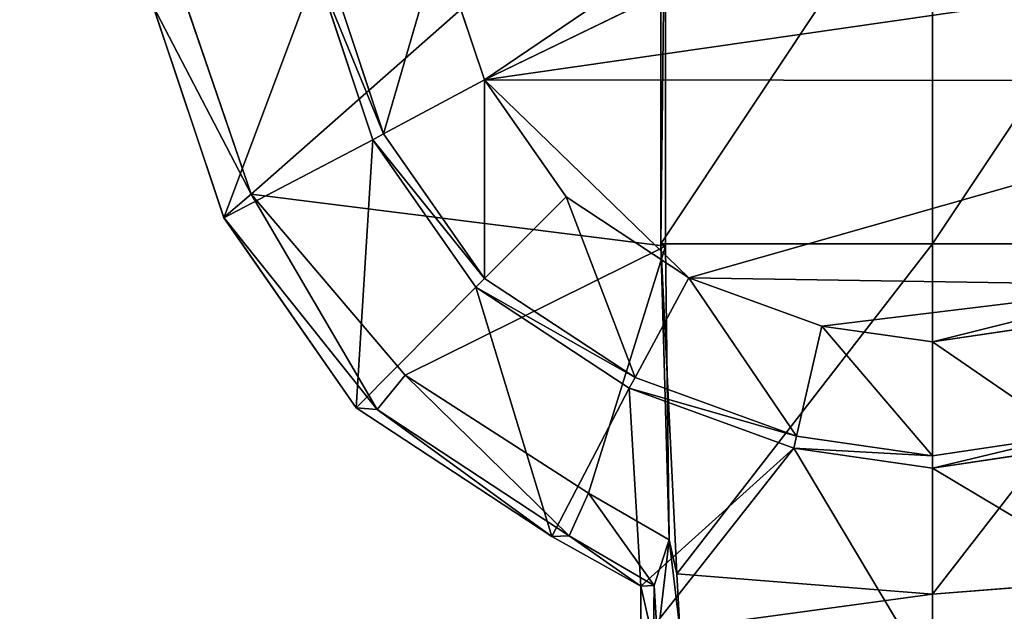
# Model space of a CAD drawing. Extents: x 0 to 22.9, y 0 to 20.5.
# Tile 42 of 233: x 7.2 to 8.3, y 1.2 to 1.8. Entities that reach past the tile are written whole.
import ezdxf

# ---------------------------------------------------------------- set-up
doc = ezdxf.new("R2010")
doc.units = 0
doc.header["$MEASUREMENT"] = 0
doc.layers.get('0').update_dxf_attribs({"color": 13, "linetype": 'CONTINUOUS'})
doc.layers.add('GALVANIZED_METAL', color=252, linetype='CONTINUOUS')
doc.layers.add('STAINLESS_STEEL', color=251, linetype='CONTINUOUS')

# ---------------------------------------------------------------- blocks, each defined once
blk = doc.blocks.new('NGM5458UC_TRADECAD_DXF')
at = {"layer": 'STAINLESS_STEEL', "color": 0}
for p, q in [((8.6596, 2.2068, 1.9061), (7.7221, 1.7534, 1.9061)), ((8.6596, 2.2068, 1.9061), (7.7221, 1.7534, 1.9061)), ((7.9076, 1.5829, 2.5423), (7.9076, 2.0106, 2.5423)), ((7.9076, 1.5829, 2.5423), (7.9076, 2.0106, 2.5423)), ((7.9028, 2.0037, 3.2786), (7.9028, 1.5854, 3.2788)), ((7.9028, 2.0037, 3.2786), (7.9028, 1.5854, 3.2788)), ((8.1815, 1.5854, 3.2787), (8.1815, 2.0037, 3.2785)), ((8.1815, 1.5854, 3.2787), (8.1815, 2.0037, 3.2785)), ((7.6756, 1.8927, 2.111), (7.7221, 1.7534, 2.1109)), ((7.7221, 1.7534, 1.9061), (7.6756, 1.8927, 1.9061)), ((7.6756, 1.8927, 2.111), (7.7221, 1.7534, 2.1109)), ((7.7221, 1.7534, 1.9061), (7.6756, 1.8927, 1.9061)), ((7.7221, 1.7534, 1.9061), (8.6881, 1.8927, 1.9061)), ((7.7221, 1.7534, 1.9061), (8.6881, 1.8927, 1.9061)), ((7.5623, 1.868, 2.1752), (7.6189, 1.6979, 2.1752)), ((7.6189, 1.6979, 2.1109), (7.5623, 1.868, 2.111)), ((7.5623, 1.868, 2.1752), (7.6189, 1.6979, 2.1752)), ((7.6189, 1.6979, 2.1109), (7.5623, 1.868, 2.111)), ((7.5501, 1.8653, 2.2887), (7.6079, 1.6918, 2.2887)), ((7.5501, 1.8653, 2.2887), (7.6079, 1.6918, 2.2887)), ((7.4132, 1.8403, 2.5423), (7.4831, 1.6363, 2.5423)), ((7.4132, 1.8403, 2.5423), (7.4831, 1.6363, 2.5423)), ((7.3824, 1.8299, 2.2887), (7.4551, 1.6118, 2.2887)), ((7.3824, 1.8299, 2.2887), (7.4551, 1.6118, 2.2887)), ((7.4551, 1.6122, 2.502), (7.3824, 1.8296, 2.502)), ((7.4551, 1.6122, 2.502), (7.3824, 1.8296, 2.502)), ((7.6189, 1.6979, 2.1109), (7.7221, 1.7534, 2.1109)), ((7.6189, 1.6979, 2.1109), (7.7221, 1.7534, 2.1109)), ((7.7221, 1.7534, 1.9061), (7.7221, 1.7534, 2.1109)), ((7.7221, 1.7534, 2.1109), (7.8058, 1.6335, 2.111)), ((7.8058, 1.6335, 1.9061), (7.7221, 1.7534, 1.9061)), ((7.7221, 1.7534, 1.9061), (7.7221, 1.7534, 2.1109)), ((7.7221, 1.7534, 2.1109), (7.8058, 1.6335, 2.111)), ((7.8058, 1.6335, 1.9061), (7.7221, 1.7534, 1.9061)), ((7.9316, 1.5506, 1.9061), (7.7221, 1.7534, 1.9061)), ((7.7221, 1.7534, 1.9061), (8.6414, 1.7524, 1.9061)), ((7.9316, 1.5506, 1.9061), (7.7221, 1.7534, 1.9061)), ((7.7221, 1.7534, 1.9061), (8.6414, 1.7524, 1.9061)), ((7.6189, 1.6979, 2.1752), (7.6079, 1.6918, 2.2887)), ((7.6189, 1.6979, 2.1752), (7.6079, 1.6918, 2.2887)), ((7.6189, 1.6979, 2.1109), (7.6189, 1.6979, 2.1752)), ((7.6189, 1.6979, 2.1752), (7.7223, 1.5499, 2.1752)), ((7.7223, 1.5499, 2.111), (7.6189, 1.6979, 2.1109)), ((7.6189, 1.6979, 2.1109), (7.6189, 1.6979, 2.1752)), ((7.6189, 1.6979, 2.1752), (7.7223, 1.5499, 2.1752)), ((7.7223, 1.5499, 2.111), (7.6189, 1.6979, 2.1109)), ((7.6079, 1.6918, 2.2887), (7.4551, 1.6118, 2.2887)), ((7.6079, 1.6918, 2.2887), (7.4551, 1.6118, 2.2887)), ((7.6079, 1.6918, 2.2887), (7.7133, 1.541, 2.2887)), ((7.6079, 1.6918, 2.2887), (7.7133, 1.541, 2.2887)), ((7.4831, 1.6363, 2.5423), (7.4551, 1.6122, 2.502)), ((7.4831, 1.6363, 2.5423), (7.4551, 1.6122, 2.502)), ((7.4831, 1.6363, 2.5423), (7.9076, 1.5829, 2.5423)), ((7.4831, 1.6363, 2.5423), (7.6408, 1.4508, 2.5423)), ((7.4831, 1.6363, 2.5423), (7.9076, 1.5829, 2.5423)), ((7.4831, 1.6363, 2.5423), (7.6408, 1.4508, 2.5423)), ((7.8058, 1.6335, 2.111), (7.7223, 1.5499, 2.111)), ((7.8058, 1.6335, 2.111), (7.7223, 1.5499, 2.111)), ((7.8058, 1.6335, 1.9061), (7.8058, 1.6335, 2.111)), ((7.8058, 1.6335, 2.111), (7.9316, 1.5506, 2.111)), ((7.9316, 1.5506, 1.9061), (7.8058, 1.6335, 1.9061)), ((7.8058, 1.6335, 1.9061), (7.8058, 1.6335, 2.111)), ((7.8058, 1.6335, 2.111), (7.9316, 1.5506, 2.111)), ((7.9316, 1.5506, 1.9061), (7.8058, 1.6335, 1.9061)), ((7.4551, 1.6122, 2.502), (7.4551, 1.6118, 2.2887)), ((7.6124, 1.4156, 2.502), (7.4551, 1.6122, 2.502)), ((7.6124, 1.4156, 2.502), (7.4551, 1.6122, 2.502)), ((7.4551, 1.6122, 2.502), (7.4551, 1.6118, 2.2887)), ((7.4551, 1.6118, 2.2887), (7.5909, 1.4173, 2.2887)), ((7.4551, 1.6118, 2.2887), (7.5909, 1.4173, 2.2887)), ((7.9028, 1.5854, 3.2788), (7.9076, 1.5829, 2.5423)), ((8.1815, 1.5854, 3.2787), (7.9028, 1.5854, 3.2788)), ((7.9028, 1.5854, 3.2788), (7.9195, 1.2471, 3.2789)), ((8.1815, 1.5854, 3.2787), (7.9028, 1.5854, 3.2788)), ((7.9028, 1.5854, 3.2788), (7.9195, 1.2471, 3.2789)), ((7.9028, 1.5854, 3.2788), (7.9076, 1.5829, 2.5423)), ((8.4602, 1.5854, 3.2788), (8.1815, 1.5854, 3.2787)), ((8.1815, 1.5854, 3.2787), (8.1815, 1.2264, 3.2787)), ((8.1815, 1.5854, 3.2787), (8.1815, 1.2264, 3.2787)), ((8.4602, 1.5854, 3.2788), (8.1815, 1.5854, 3.2787)), ((7.6408, 1.4508, 2.5423), (7.9076, 1.5829, 2.5423)), ((7.6408, 1.4508, 2.5423), (7.9076, 1.5829, 2.5423)), ((7.9076, 1.5829, 2.5423), (7.9115, 1.2819, 2.5423)), ((7.9076, 1.5829, 2.5423), (7.9115, 1.2819, 2.5423)), ((7.7133, 1.541, 2.2887), (7.7223, 1.5499, 2.1752)), ((7.7133, 1.541, 2.2887), (7.7223, 1.5499, 2.1752)), ((7.7223, 1.5499, 2.1752), (7.7223, 1.5499, 2.111)), ((7.7223, 1.5499, 2.1752), (7.7223, 1.5499, 2.111)), ((7.7223, 1.5499, 2.1752), (7.8766, 1.4483, 2.1752)), ((7.8766, 1.4483, 2.111), (7.7223, 1.5499, 2.111)), ((7.7223, 1.5499, 2.1752), (7.8766, 1.4483, 2.1752)), ((7.8766, 1.4483, 2.111), (7.7223, 1.5499, 2.111)), ((7.8766, 1.4483, 2.111), (7.9316, 1.5506, 2.111)), ((7.8766, 1.4483, 2.111), (7.9316, 1.5506, 2.111)), ((7.9316, 1.5506, 1.9061), (7.9316, 1.5506, 2.111)), ((7.9316, 1.5506, 2.111), (8.0681, 1.501, 2.111)), ((8.0681, 1.501, 1.9061), (7.9316, 1.5506, 1.9061)), ((7.9316, 1.5506, 1.9061), (7.9316, 1.5506, 2.111)), ((7.9316, 1.5506, 2.111), (8.0681, 1.501, 2.111)), ((8.4135, 1.5429, 1.9061), (7.9316, 1.5506, 1.9061)), ((8.0681, 1.501, 1.9061), (7.9316, 1.5506, 1.9061)), ((8.4135, 1.5429, 1.9061), (7.9316, 1.5506, 1.9061)), ((7.5909, 1.4173, 2.2887), (7.7133, 1.541, 2.2887)), ((7.5909, 1.4173, 2.2887), (7.7133, 1.541, 2.2887)), ((7.7133, 1.541, 2.2887), (7.8706, 1.4373, 2.2887)), ((7.7133, 1.541, 2.2887), (7.8706, 1.4373, 2.2887)), ((8.0681, 1.501, 1.9061), (8.4135, 1.5429, 1.9061)), ((8.0681, 1.501, 1.9061), (8.4135, 1.5429, 1.9061)), ((8.042, 1.3882, 2.111), (8.0681, 1.501, 2.111)), ((8.042, 1.3882, 2.111), (8.0681, 1.501, 2.111)), ((8.0681, 1.501, 1.9061), (8.0681, 1.501, 2.111)), ((8.0681, 1.501, 2.111), (8.1815, 1.4848, 2.111)), ((8.1815, 1.4848, 1.9061), (8.0681, 1.501, 1.9061)), ((8.0681, 1.501, 1.9061), (8.0681, 1.501, 2.111)), ((8.0681, 1.501, 2.111), (8.1815, 1.4848, 2.111)), ((8.1815, 1.4848, 1.9061), (8.0681, 1.501, 1.9061)), ((8.1815, 1.4848, 2.111), (8.2952, 1.5017, 2.111)), ((8.2952, 1.5017, 1.9061), (8.1815, 1.4848, 1.9061)), ((8.1815, 1.4848, 2.111), (8.2952, 1.5017, 2.111)), ((8.2952, 1.5017, 1.9061), (8.1815, 1.4848, 1.9061)), ((8.1815, 1.4848, 1.9061), (8.1815, 1.4848, 2.111)), ((8.1815, 1.4848, 1.9061), (8.1815, 1.4848, 2.111)), ((8.1815, 1.3682, 2.111), (8.1815, 1.4848, 2.111)), ((8.1815, 1.3682, 2.111), (8.1815, 1.4848, 2.111)), ((7.6408, 1.4508, 2.5423), (7.6124, 1.4156, 2.502)), ((7.6408, 1.4508, 2.5423), (7.6124, 1.4156, 2.502)), ((7.8289, 1.3298, 2.5423), (7.6408, 1.4508, 2.5423)), ((7.8289, 1.3298, 2.5423), (7.6408, 1.4508, 2.5423)), ((7.8766, 1.4483, 2.1752), (7.8706, 1.4373, 2.2887)), ((7.8766, 1.4483, 2.1752), (7.8706, 1.4373, 2.2887)), ((7.8766, 1.4483, 2.111), (7.8766, 1.4483, 2.1752)), ((7.8766, 1.4483, 2.1752), (8.042, 1.3882, 2.1752)), ((8.042, 1.3882, 2.111), (7.8766, 1.4483, 2.111)), ((7.8766, 1.4483, 2.111), (7.8766, 1.4483, 2.1752)), ((7.8766, 1.4483, 2.1752), (8.042, 1.3882, 2.1752)), ((8.042, 1.3882, 2.111), (7.8766, 1.4483, 2.111)), ((7.8706, 1.4373, 2.2887), (7.7911, 1.2855, 2.2887)), ((7.8706, 1.4373, 2.2887), (7.7911, 1.2855, 2.2887)), ((7.8706, 1.4373, 2.2887), (8.0392, 1.376, 2.2887)), ((7.8706, 1.4373, 2.2887), (8.0392, 1.376, 2.2887)), ((7.5909, 1.4173, 2.2887), (7.7911, 1.2855, 2.2887)), ((7.5909, 1.4173, 2.2887), (7.7911, 1.2855, 2.2887)), ((7.6124, 1.4156, 2.502), (7.5909, 1.4173, 2.2887)), ((7.6124, 1.4156, 2.502), (7.5909, 1.4173, 2.2887)), ((7.8091, 1.2861, 2.502), (7.6124, 1.4156, 2.502)), ((7.8091, 1.2861, 2.502), (7.6124, 1.4156, 2.502)), ((8.042, 1.3882, 2.1752), (8.0392, 1.376, 2.2887)), ((8.042, 1.3882, 2.1752), (8.0392, 1.376, 2.2887)), ((8.042, 1.3882, 2.1752), (8.042, 1.3882, 2.111)), ((8.1815, 1.3682, 2.1752), (8.042, 1.3882, 2.1752)), ((8.042, 1.3882, 2.1752), (8.042, 1.3882, 2.111)), ((8.1815, 1.3682, 2.1752), (8.042, 1.3882, 2.1752)), ((8.1815, 1.3682, 2.111), (8.042, 1.3882, 2.111)), ((8.1815, 1.3682, 2.111), (8.042, 1.3882, 2.111)), ((8.3211, 1.389, 2.1752), (8.1815, 1.3682, 2.1752)), ((8.3211, 1.389, 2.1752), (8.1815, 1.3682, 2.1752)), ((8.3211, 1.389, 2.111), (8.1815, 1.3682, 2.111)), ((8.3211, 1.389, 2.111), (8.1815, 1.3682, 2.111)), ((7.8825, 1.2345, 2.2887), (8.0392, 1.376, 2.2887)), ((7.8825, 1.2345, 2.2887), (8.0392, 1.376, 2.2887)), ((7.8825, 1.1768, 2.2887), (8.0392, 1.376, 2.2887)), ((7.8825, 1.1768, 2.2887), (8.0392, 1.376, 2.2887)), ((8.0392, 1.376, 2.2887), (8.1815, 1.3556, 2.2887)), ((8.0392, 1.376, 2.2887), (8.1815, 1.3556, 2.2887)), ((8.1815, 1.3556, 2.2887), (8.3238, 1.3768, 2.2887)), ((8.1815, 1.3556, 2.2887), (8.3238, 1.3768, 2.2887)), ((8.1815, 1.3682, 2.1752), (8.1815, 1.3556, 2.2887)), ((8.1815, 1.3682, 2.1752), (8.1815, 1.3556, 2.2887)), ((8.1815, 1.3682, 2.1752), (8.1815, 1.3682, 2.111)), ((8.1815, 1.3682, 2.1752), (8.1815, 1.3682, 2.111)), ((8.1815, 1.3556, 2.2887), (8.1815, 1.138, 2.2887)), ((8.1815, 1.3556, 2.2887), (8.1815, 1.138, 2.2887)), ((7.8289, 1.3298, 2.5423), (7.8091, 1.2861, 2.502)), ((7.8289, 1.3298, 2.5423), (7.8091, 1.2861, 2.502)), ((7.9115, 1.2819, 2.5423), (7.8289, 1.3298, 2.5423)), ((7.9115, 1.2819, 2.5423), (7.8289, 1.3298, 2.5423)), ((7.7911, 1.2855, 2.2887), (7.8091, 1.2861, 2.502)), ((7.7911, 1.2855, 2.2887), (7.8091, 1.2861, 2.502)), ((7.7911, 1.2855, 2.2887), (7.8825, 1.2345, 2.2887)), ((7.7911, 1.2855, 2.2887), (7.8825, 1.2345, 2.2887)), ((7.8963, 1.2351, 2.502), (7.8091, 1.2861, 2.502)), ((7.8963, 1.2351, 2.502), (7.8091, 1.2861, 2.502)), ((7.8963, 1.2351, 2.502), (7.9115, 1.2819, 2.5423)), ((7.8963, 1.2351, 2.502), (7.9115, 1.2819, 2.5423)), ((7.8995, 1.1795, 2.5418), (7.9115, 1.2819, 2.5423)), ((7.8995, 1.1795, 2.5418), (7.9115, 1.2819, 2.5423)), ((7.9115, 1.2819, 2.5423), (7.9195, 1.2471, 3.2789)), ((7.9115, 1.2819, 2.5423), (7.9195, 1.2471, 3.2789)), ((7.9195, 1.2471, 3.2789), (7.9223, 1.1912, 3.2791)), ((7.9195, 1.2471, 3.2789), (8.1815, 1.2264, 3.2787)), ((7.9195, 1.2471, 3.2789), (8.1815, 1.2264, 3.2787)), ((7.9195, 1.2471, 3.2789), (7.9223, 1.1912, 3.2791)), ((8.1815, 1.2264, 3.2787), (8.4434, 1.2471, 3.2788)), ((8.1815, 1.2264, 3.2787), (8.4434, 1.2471, 3.2788)), ((7.8825, 1.2345, 2.2887), (7.8963, 1.2351, 2.502)), ((7.8825, 1.2345, 2.2887), (7.8963, 1.2351, 2.502)), ((7.8825, 1.2345, 2.2887), (7.8825, 1.1768, 2.2887)), ((7.8825, 1.2345, 2.2887), (7.8825, 1.1768, 2.2887)), ((7.8954, 1.1777, 2.502), (7.8963, 1.2351, 2.502)), ((7.8954, 1.1777, 2.502), (7.8963, 1.2351, 2.502)), ((8.1815, 1.1671, 3.2789), (8.1815, 1.2264, 3.2787)), ((8.1815, 1.1671, 3.2789), (8.1815, 1.2264, 3.2787))]:
    blk.add_line(p, q, dxfattribs=at)
at = {"layer": 'GALVANIZED_METAL', "color": 0}
mesh = blk.add_polyface(dxfattribs=at)
corners = [(22.2899, 0.579), (0.6671, 18.884), (0.6671, 0.9145), (22.2899, 18.884)]
mesh.append_faces([[corners[k] for k in face] for face in [(0, 1, 2), (1, 0, 3)]], dxfattribs={"vtx0": -1, "color": 0})
at = {"layer": 'STAINLESS_STEEL', "color": 0}
mesh = blk.add_polyface(dxfattribs=at)
corners = [(0.5938, 3.4716, 1.9807), (22.8256, 0.0815, 1.9807), (0.0798, 0.0797, 1.9807), (22.5087, 3.4716, 1.9807)]
mesh.append_faces([[corners[k] for k in face] for face in [(0, 1, 2), (1, 0, 3)]], dxfattribs={"vtx0": -1, "color": 0})
mesh = blk.add_polyface(dxfattribs=at)
corners = [(7.7221, 1.7534, 1.9061), (8.5779, 2.3323, 1.9061), (7.6756, 1.8927, 1.9061), (8.6596, 2.2068, 1.9061)]
mesh.append_faces([[corners[k] for k in face] for face in [(0, 1, 2), (1, 0, 3)]], dxfattribs={"vtx0": -1, "color": 0})
mesh = blk.add_polyface(dxfattribs=at)
corners = [(8.6881, 1.8927, 1.9061), (8.6596, 2.2068, 1.9061), (7.7221, 1.7534, 1.9061), (8.6993, 2.0442, 1.9061)]
mesh.append_faces([[corners[k] for k in face] for face in [(0, 1, 2), (1, 0, 3)]], dxfattribs={"vtx0": -1, "color": 0})
mesh = blk.add_polyface(dxfattribs=at)
corners = [(7.9076, 2.0106, 2.5423), (7.4831, 1.6363, 2.5423), (7.4132, 1.8403, 2.5423), (7.9076, 1.5829, 2.5423)]
mesh.append_faces([[corners[k] for k in face] for face in [(0, 1, 2), (1, 0, 3)]], dxfattribs={"vtx0": -1, "color": 0})
mesh = blk.add_polyface(dxfattribs=at)
corners = [(7.9076, 2.0106, 2.5423), (7.9028, 1.5854, 3.2788), (7.9076, 1.5829, 2.5423), (7.9028, 2.0037, 3.2786)]
mesh.append_faces([[corners[k] for k in face] for face in [(0, 1, 2), (1, 0, 3)]], dxfattribs={"vtx0": -1, "color": 0})
mesh = blk.add_polyface(dxfattribs=at)
corners = [(8.1815, 2.0037, 3.2785), (7.9028, 1.5854, 3.2788), (7.9028, 2.0037, 3.2786), (8.1815, 1.5854, 3.2787)]
mesh.append_faces([[corners[k] for k in face] for face in [(0, 1, 2), (1, 0, 3)]], dxfattribs={"vtx0": -1, "color": 0})
mesh = blk.add_polyface(dxfattribs=at)
corners = [(8.4602, 2.0037, 3.2786), (8.1815, 1.5854, 3.2787), (8.1815, 2.0037, 3.2785), (8.4602, 1.5854, 3.2788)]
mesh.append_faces([[corners[k] for k in face] for face in [(0, 1, 2), (1, 0, 3)]], dxfattribs={"vtx0": -1, "color": 0})
mesh = blk.add_polyface(dxfattribs=at)
corners = [(7.6189, 1.6979, 2.1109), (7.6756, 1.8927, 2.111), (7.5623, 1.868, 2.111), (7.7221, 1.7534, 2.1109)]
mesh.append_faces([[corners[k] for k in face] for face in [(0, 1, 2), (1, 0, 3)]], dxfattribs={"vtx0": -1, "color": 0})
mesh = blk.add_polyface(dxfattribs=at)
corners = [(7.6756, 1.8927, 1.9061), (7.7221, 1.7534, 2.1109), (7.7221, 1.7534, 1.9061), (7.6756, 1.8927, 2.111)]
mesh.append_faces([[corners[k] for k in face] for face in [(0, 1, 2), (1, 0, 3)]], dxfattribs={"vtx0": -1, "color": 0})
mesh = blk.add_polyface(dxfattribs=at)
corners = [(8.6881, 1.8927, 1.9061), (7.7221, 1.7534, 1.9061), (8.6414, 1.7524, 1.9061)]
mesh.append_faces([[corners[k] for k in face] for face in [(0, 1, 2)]], dxfattribs={"color": 0})
mesh = blk.add_polyface(dxfattribs=at)
corners = [(7.6189, 1.6979, 2.1752), (7.5501, 1.8653, 2.2887), (7.6079, 1.6918, 2.2887), (7.5623, 1.868, 2.1752)]
mesh.append_faces([[corners[k] for k in face] for face in [(0, 1, 2), (1, 0, 3)]], dxfattribs={"vtx0": -1, "color": 0})
mesh = blk.add_polyface(dxfattribs=at)
corners = [(7.5623, 1.868, 2.111), (7.6189, 1.6979, 2.1752), (7.6189, 1.6979, 2.1109), (7.5623, 1.868, 2.1752)]
mesh.append_faces([[corners[k] for k in face] for face in [(0, 1, 2), (1, 0, 3)]], dxfattribs={"vtx0": -1, "color": 0})
mesh = blk.add_polyface(dxfattribs=at)
corners = [(7.4551, 1.6118, 2.2887), (7.5501, 1.8653, 2.2887), (7.3824, 1.8299, 2.2887), (7.6079, 1.6918, 2.2887)]
mesh.append_faces([[corners[k] for k in face] for face in [(0, 1, 2), (1, 0, 3)]], dxfattribs={"vtx0": -1, "color": 0})
mesh = blk.add_polyface(dxfattribs=at)
corners = [(7.3824, 1.8296, 2.502), (7.4831, 1.6363, 2.5423), (7.4551, 1.6122, 2.502), (7.4132, 1.8403, 2.5423)]
mesh.append_faces([[corners[k] for k in face] for face in [(0, 1, 2), (1, 0, 3)]], dxfattribs={"vtx0": -1, "color": 0})
mesh = blk.add_polyface(dxfattribs=at)
corners = [(7.3824, 1.8299, 2.2887), (7.4551, 1.6122, 2.502), (7.4551, 1.6118, 2.2887), (7.3824, 1.8296, 2.502)]
mesh.append_faces([[corners[k] for k in face] for face in [(0, 1, 2), (1, 0, 3)]], dxfattribs={"vtx0": -1, "color": 0})
mesh = blk.add_polyface(dxfattribs=at)
corners = [(7.7223, 1.5499, 2.111), (7.7221, 1.7534, 2.1109), (7.6189, 1.6979, 2.1109), (7.8058, 1.6335, 2.111)]
mesh.append_faces([[corners[k] for k in face] for face in [(0, 1, 2), (1, 0, 3)]], dxfattribs={"vtx0": -1, "color": 0})
mesh = blk.add_polyface(dxfattribs=at)
corners = [(7.7221, 1.7534, 1.9061), (7.8058, 1.6335, 2.111), (7.8058, 1.6335, 1.9061), (7.7221, 1.7534, 2.1109)]
mesh.append_faces([[corners[k] for k in face] for face in [(0, 1, 2), (1, 0, 3)]], dxfattribs={"vtx0": -1, "color": 0})
mesh = blk.add_polyface(dxfattribs=at)
corners = [(7.9316, 1.5506, 1.9061), (7.7221, 1.7534, 1.9061), (7.8058, 1.6335, 1.9061)]
mesh.append_faces([[corners[k] for k in face] for face in [(0, 1, 2)]], dxfattribs={"color": 0})
mesh = blk.add_polyface(dxfattribs=at)
corners = [(7.9316, 1.5506, 1.9061), (8.6414, 1.7524, 1.9061), (7.7221, 1.7534, 1.9061), (8.4135, 1.5429, 1.9061)]
mesh.append_faces([[corners[k] for k in face] for face in [(0, 1, 2), (1, 0, 3)]], dxfattribs={"vtx0": -1, "color": 0})
mesh = blk.add_polyface(dxfattribs=at)
corners = [(7.7223, 1.5499, 2.1752), (7.6079, 1.6918, 2.2887), (7.7133, 1.541, 2.2887), (7.6189, 1.6979, 2.1752)]
mesh.append_faces([[corners[k] for k in face] for face in [(0, 1, 2), (1, 0, 3)]], dxfattribs={"vtx0": -1, "color": 0})
mesh = blk.add_polyface(dxfattribs=at)
corners = [(7.6189, 1.6979, 2.1109), (7.7223, 1.5499, 2.1752), (7.7223, 1.5499, 2.111), (7.6189, 1.6979, 2.1752)]
mesh.append_faces([[corners[k] for k in face] for face in [(0, 1, 2), (1, 0, 3)]], dxfattribs={"vtx0": -1, "color": 0})
mesh = blk.add_polyface(dxfattribs=at)
corners = [(7.5909, 1.4173, 2.2887), (7.6079, 1.6918, 2.2887), (7.4551, 1.6118, 2.2887), (7.7133, 1.541, 2.2887)]
mesh.append_faces([[corners[k] for k in face] for face in [(0, 1, 2), (1, 0, 3)]], dxfattribs={"vtx0": -1, "color": 0})
mesh = blk.add_polyface(dxfattribs=at)
corners = [(7.6124, 1.4156, 2.502), (7.4551, 1.6122, 2.502), (7.4831, 1.6363, 2.5423)]
mesh.append_faces([[corners[k] for k in face] for face in [(0, 1, 2)]], dxfattribs={"color": 0})
mesh = blk.add_polyface(dxfattribs=at)
corners = [(7.9076, 1.5829, 2.5423), (7.6408, 1.4508, 2.5423), (7.4831, 1.6363, 2.5423)]
mesh.append_faces([[corners[k] for k in face] for face in [(0, 1, 2)]], dxfattribs={"color": 0})
mesh = blk.add_polyface(dxfattribs=at)
corners = [(7.6408, 1.4508, 2.5423), (7.6124, 1.4156, 2.502), (7.4831, 1.6363, 2.5423)]
mesh.append_faces([[corners[k] for k in face] for face in [(0, 1, 2)]], dxfattribs={"color": 0})
mesh = blk.add_polyface(dxfattribs=at)
corners = [(7.8766, 1.4483, 2.111), (7.8058, 1.6335, 2.111), (7.7223, 1.5499, 2.111), (7.9316, 1.5506, 2.111)]
mesh.append_faces([[corners[k] for k in face] for face in [(0, 1, 2), (1, 0, 3)]], dxfattribs={"vtx0": -1, "color": 0})
mesh = blk.add_polyface(dxfattribs=at)
corners = [(7.8058, 1.6335, 2.111), (7.9316, 1.5506, 1.9061), (7.8058, 1.6335, 1.9061), (7.9316, 1.5506, 2.111)]
mesh.append_faces([[corners[k] for k in face] for face in [(0, 1, 2), (1, 0, 3)]], dxfattribs={"vtx0": -1, "color": 0})
mesh = blk.add_polyface(dxfattribs=at)
corners = [(7.4551, 1.6122, 2.502), (7.6124, 1.4156, 2.502), (7.5909, 1.4173, 2.2887)]
mesh.append_faces([[corners[k] for k in face] for face in [(0, 1, 2)]], dxfattribs={"color": 0})
mesh = blk.add_polyface(dxfattribs=at)
corners = [(7.4551, 1.6122, 2.502), (7.5909, 1.4173, 2.2887), (7.4551, 1.6118, 2.2887)]
mesh.append_faces([[corners[k] for k in face] for face in [(0, 1, 2)]], dxfattribs={"color": 0})
mesh = blk.add_polyface(dxfattribs=at)
corners = [(8.1815, 1.5854, 3.2787), (7.9195, 1.2471, 3.2789), (7.9028, 1.5854, 3.2788), (8.1815, 1.2264, 3.2787)]
mesh.append_faces([[corners[k] for k in face] for face in [(0, 1, 2), (1, 0, 3)]], dxfattribs={"vtx0": -1, "color": 0})
mesh = blk.add_polyface(dxfattribs=at)
corners = [(7.9028, 1.5854, 3.2788), (7.9195, 1.2471, 3.2789), (7.9115, 1.2819, 2.5423)]
mesh.append_faces([[corners[k] for k in face] for face in [(0, 1, 2)]], dxfattribs={"color": 0})
mesh = blk.add_polyface(dxfattribs=at)
corners = [(7.9028, 1.5854, 3.2788), (7.9115, 1.2819, 2.5423), (7.9076, 1.5829, 2.5423)]
mesh.append_faces([[corners[k] for k in face] for face in [(0, 1, 2)]], dxfattribs={"color": 0})
mesh = blk.add_polyface(dxfattribs=at)
corners = [(8.4602, 1.5854, 3.2788), (8.1815, 1.2264, 3.2787), (8.1815, 1.5854, 3.2787), (8.4434, 1.2471, 3.2788)]
mesh.append_faces([[corners[k] for k in face] for face in [(0, 1, 2), (1, 0, 3)]], dxfattribs={"vtx0": -1, "color": 0})
mesh = blk.add_polyface(dxfattribs=at)
corners = [(7.9076, 1.5829, 2.5423), (7.8289, 1.3298, 2.5423), (7.6408, 1.4508, 2.5423), (7.9115, 1.2819, 2.5423)]
mesh.append_faces([[corners[k] for k in face] for face in [(0, 1, 2), (1, 0, 3)]], dxfattribs={"vtx0": -1, "color": 0})
mesh = blk.add_polyface(dxfattribs=at)
corners = [(7.7133, 1.541, 2.2887), (7.8766, 1.4483, 2.1752), (7.7223, 1.5499, 2.1752), (7.8706, 1.4373, 2.2887)]
mesh.append_faces([[corners[k] for k in face] for face in [(0, 1, 2), (1, 0, 3)]], dxfattribs={"vtx0": -1, "color": 0})
mesh = blk.add_polyface(dxfattribs=at)
corners = [(7.7223, 1.5499, 2.1752), (7.8766, 1.4483, 2.111), (7.7223, 1.5499, 2.111), (7.8766, 1.4483, 2.1752)]
mesh.append_faces([[corners[k] for k in face] for face in [(0, 1, 2), (1, 0, 3)]], dxfattribs={"vtx0": -1, "color": 0})
mesh = blk.add_polyface(dxfattribs=at)
corners = [(8.042, 1.3882, 2.111), (7.9316, 1.5506, 2.111), (7.8766, 1.4483, 2.111), (8.0681, 1.501, 2.111)]
mesh.append_faces([[corners[k] for k in face] for face in [(0, 1, 2), (1, 0, 3)]], dxfattribs={"vtx0": -1, "color": 0})
mesh = blk.add_polyface(dxfattribs=at)
corners = [(7.9316, 1.5506, 2.111), (8.0681, 1.501, 1.9061), (7.9316, 1.5506, 1.9061), (8.0681, 1.501, 2.111)]
mesh.append_faces([[corners[k] for k in face] for face in [(0, 1, 2), (1, 0, 3)]], dxfattribs={"vtx0": -1, "color": 0})
mesh = blk.add_polyface(dxfattribs=at)
corners = [(8.4135, 1.5429, 1.9061), (7.9316, 1.5506, 1.9061), (8.0681, 1.501, 1.9061)]
mesh.append_faces([[corners[k] for k in face] for face in [(0, 1, 2)]], dxfattribs={"color": 0})
mesh = blk.add_polyface(dxfattribs=at)
corners = [(7.7911, 1.2855, 2.2887), (7.7133, 1.541, 2.2887), (7.5909, 1.4173, 2.2887), (7.8706, 1.4373, 2.2887)]
mesh.append_faces([[corners[k] for k in face] for face in [(0, 1, 2), (1, 0, 3)]], dxfattribs={"vtx0": -1, "color": 0})
mesh = blk.add_polyface(dxfattribs=at)
corners = [(8.1815, 1.4848, 1.9061), (8.4135, 1.5429, 1.9061), (8.0681, 1.501, 1.9061), (8.2952, 1.5017, 1.9061)]
mesh.append_faces([[corners[k] for k in face] for face in [(0, 1, 2), (1, 0, 3)]], dxfattribs={"vtx0": -1, "color": 0})
mesh = blk.add_polyface(dxfattribs=at)
corners = [(8.1815, 1.3682, 2.111), (8.0681, 1.501, 2.111), (8.042, 1.3882, 2.111), (8.1815, 1.4848, 2.111)]
mesh.append_faces([[corners[k] for k in face] for face in [(0, 1, 2), (1, 0, 3)]], dxfattribs={"vtx0": -1, "color": 0})
mesh = blk.add_polyface(dxfattribs=at)
corners = [(8.0681, 1.501, 2.111), (8.1815, 1.4848, 1.9061), (8.0681, 1.501, 1.9061), (8.1815, 1.4848, 2.111)]
mesh.append_faces([[corners[k] for k in face] for face in [(0, 1, 2), (1, 0, 3)]], dxfattribs={"vtx0": -1, "color": 0})
mesh = blk.add_polyface(dxfattribs=at)
corners = [(8.1815, 1.4848, 2.111), (8.2952, 1.5017, 1.9061), (8.1815, 1.4848, 1.9061), (8.2952, 1.5017, 2.111)]
mesh.append_faces([[corners[k] for k in face] for face in [(0, 1, 2), (1, 0, 3)]], dxfattribs={"vtx0": -1, "color": 0})
mesh = blk.add_polyface(dxfattribs=at)
corners = [(8.3211, 1.389, 2.111), (8.1815, 1.4848, 2.111), (8.1815, 1.3682, 2.111), (8.2952, 1.5017, 2.111)]
mesh.append_faces([[corners[k] for k in face] for face in [(0, 1, 2), (1, 0, 3)]], dxfattribs={"vtx0": -1, "color": 0})
mesh = blk.add_polyface(dxfattribs=at)
corners = [(7.6408, 1.4508, 2.5423), (7.8091, 1.2861, 2.502), (7.6124, 1.4156, 2.502), (7.8289, 1.3298, 2.5423)]
mesh.append_faces([[corners[k] for k in face] for face in [(0, 1, 2), (1, 0, 3)]], dxfattribs={"vtx0": -1, "color": 0})
mesh = blk.add_polyface(dxfattribs=at)
corners = [(7.8706, 1.4373, 2.2887), (8.042, 1.3882, 2.1752), (7.8766, 1.4483, 2.1752), (8.0392, 1.376, 2.2887)]
mesh.append_faces([[corners[k] for k in face] for face in [(0, 1, 2), (1, 0, 3)]], dxfattribs={"vtx0": -1, "color": 0})
mesh = blk.add_polyface(dxfattribs=at)
corners = [(7.8766, 1.4483, 2.1752), (8.042, 1.3882, 2.111), (7.8766, 1.4483, 2.111), (8.042, 1.3882, 2.1752)]
mesh.append_faces([[corners[k] for k in face] for face in [(0, 1, 2), (1, 0, 3)]], dxfattribs={"vtx0": -1, "color": 0})
mesh = blk.add_polyface(dxfattribs=at)
corners = [(7.8825, 1.2345, 2.2887), (7.8706, 1.4373, 2.2887), (7.7911, 1.2855, 2.2887), (8.0392, 1.376, 2.2887)]
mesh.append_faces([[corners[k] for k in face] for face in [(0, 1, 2), (1, 0, 3)]], dxfattribs={"vtx0": -1, "color": 0})
mesh = blk.add_polyface(dxfattribs=at)
corners = [(7.6124, 1.4156, 2.502), (7.7911, 1.2855, 2.2887), (7.5909, 1.4173, 2.2887), (7.8091, 1.2861, 2.502)]
mesh.append_faces([[corners[k] for k in face] for face in [(0, 1, 2), (1, 0, 3)]], dxfattribs={"vtx0": -1, "color": 0})
mesh = blk.add_polyface(dxfattribs=at)
corners = [(8.0392, 1.376, 2.2887), (8.1815, 1.3682, 2.1752), (8.042, 1.3882, 2.1752), (8.1815, 1.3556, 2.2887)]
mesh.append_faces([[corners[k] for k in face] for face in [(0, 1, 2), (1, 0, 3)]], dxfattribs={"vtx0": -1, "color": 0})
mesh = blk.add_polyface(dxfattribs=at)
corners = [(8.042, 1.3882, 2.1752), (8.1815, 1.3682, 2.111), (8.042, 1.3882, 2.111), (8.1815, 1.3682, 2.1752)]
mesh.append_faces([[corners[k] for k in face] for face in [(0, 1, 2), (1, 0, 3)]], dxfattribs={"vtx0": -1, "color": 0})
mesh = blk.add_polyface(dxfattribs=at)
corners = [(8.1815, 1.3556, 2.2887), (8.3211, 1.389, 2.1752), (8.1815, 1.3682, 2.1752), (8.3238, 1.3768, 2.2887)]
mesh.append_faces([[corners[k] for k in face] for face in [(0, 1, 2), (1, 0, 3)]], dxfattribs={"vtx0": -1, "color": 0})
mesh = blk.add_polyface(dxfattribs=at)
corners = [(8.1815, 1.3682, 2.1752), (8.3211, 1.389, 2.111), (8.1815, 1.3682, 2.111), (8.3211, 1.389, 2.1752)]
mesh.append_faces([[corners[k] for k in face] for face in [(0, 1, 2), (1, 0, 3)]], dxfattribs={"vtx0": -1, "color": 0})
mesh = blk.add_polyface(dxfattribs=at)
corners = [(8.0392, 1.376, 2.2887), (7.8825, 1.2345, 2.2887), (7.8825, 1.1768, 2.2887)]
mesh.append_faces([[corners[k] for k in face] for face in [(0, 1, 2)]], dxfattribs={"color": 0})
mesh = blk.add_polyface(dxfattribs=at)
corners = [(8.1815, 1.138, 2.2887), (8.0392, 1.376, 2.2887), (7.8825, 1.1768, 2.2887), (8.1815, 1.3556, 2.2887)]
mesh.append_faces([[corners[k] for k in face] for face in [(0, 1, 2), (1, 0, 3)]], dxfattribs={"vtx0": -1, "color": 0})
mesh = blk.add_polyface(dxfattribs=at)
corners = [(8.4805, 1.1768, 2.2887), (8.1815, 1.3556, 2.2887), (8.1815, 1.138, 2.2887), (8.3238, 1.3768, 2.2887)]
mesh.append_faces([[corners[k] for k in face] for face in [(0, 1, 2), (1, 0, 3)]], dxfattribs={"vtx0": -1, "color": 0})
mesh = blk.add_polyface(dxfattribs=at)
corners = [(7.8289, 1.3298, 2.5423), (7.8963, 1.2351, 2.502), (7.8091, 1.2861, 2.502), (7.9115, 1.2819, 2.5423)]
mesh.append_faces([[corners[k] for k in face] for face in [(0, 1, 2), (1, 0, 3)]], dxfattribs={"vtx0": -1, "color": 0})
mesh = blk.add_polyface(dxfattribs=at)
corners = [(7.8091, 1.2861, 2.502), (7.8825, 1.2345, 2.2887), (7.7911, 1.2855, 2.2887), (7.8963, 1.2351, 2.502)]
mesh.append_faces([[corners[k] for k in face] for face in [(0, 1, 2), (1, 0, 3)]], dxfattribs={"vtx0": -1, "color": 0})
mesh = blk.add_polyface(dxfattribs=at)
corners = [(7.9115, 1.2819, 2.5423), (7.8995, 1.1795, 2.5418), (7.8963, 1.2351, 2.502)]
mesh.append_faces([[corners[k] for k in face] for face in [(0, 1, 2)]], dxfattribs={"color": 0})
mesh = blk.add_polyface(dxfattribs=at)
corners = [(7.9115, 1.2819, 2.5423), (7.9223, 1.1912, 3.2791), (7.8995, 1.1795, 2.5418)]
mesh.append_faces([[corners[k] for k in face] for face in [(0, 1, 2)]], dxfattribs={"color": 0})
mesh = blk.add_polyface(dxfattribs=at)
corners = [(7.9115, 1.2819, 2.5423), (7.9195, 1.2471, 3.2789), (7.9223, 1.1912, 3.2791)]
mesh.append_faces([[corners[k] for k in face] for face in [(0, 1, 2)]], dxfattribs={"color": 0})
mesh = blk.add_polyface(dxfattribs=at)
corners = [(8.1815, 1.2264, 3.2787), (7.9223, 1.1912, 3.2791), (7.9195, 1.2471, 3.2789), (8.1815, 1.1671, 3.2789)]
mesh.append_faces([[corners[k] for k in face] for face in [(0, 1, 2), (1, 0, 3)]], dxfattribs={"vtx0": -1, "color": 0})
mesh = blk.add_polyface(dxfattribs=at)
corners = [(8.4434, 1.2471, 3.2788), (8.1815, 1.1671, 3.2789), (8.1815, 1.2264, 3.2787), (8.4407, 1.1912, 3.2789)]
mesh.append_faces([[corners[k] for k in face] for face in [(0, 1, 2), (1, 0, 3)]], dxfattribs={"vtx0": -1, "color": 0})
mesh = blk.add_polyface(dxfattribs=at)
corners = [(7.8825, 1.2345, 2.2887), (7.8954, 1.1777, 2.502), (7.8825, 1.1768, 2.2887), (7.8963, 1.2351, 2.502)]
mesh.append_faces([[corners[k] for k in face] for face in [(0, 1, 2), (1, 0, 3)]], dxfattribs={"vtx0": -1, "color": 0})
mesh = blk.add_polyface(dxfattribs=at)
corners = [(7.8963, 1.2351, 2.502), (7.8995, 1.1795, 2.5418), (7.8954, 1.1777, 2.502)]
mesh.append_faces([[corners[k] for k in face] for face in [(0, 1, 2)]], dxfattribs={"color": 0})

msp = doc.modelspace()

# ---------------------------------------------------------------- block references
at = {"color": 0}
msp.add_blockref('NGM5458UC_TRADECAD_DXF', (0, 0), dxfattribs=at)

doc.saveas('drawing.dxf')
